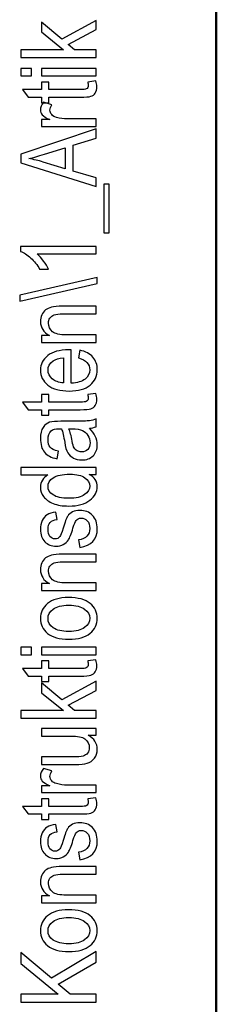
# Model space of a CAD drawing. Header units: centimetres. Extents: x -94 to 21, y -30 to 196.
# Tile 95 of 143: x -19.56 to -19.017, y 14.571 to 17.292. Entities that reach past the tile are written whole.
import ezdxf

# ---------------------------------------------------------------- set-up
doc = ezdxf.new("R2010")
doc.units = ezdxf.units.CM
doc.header["$MEASUREMENT"] = 0
doc.layers.add('Ebene 1', color=7, linetype='Continuous')

msp = doc.modelspace()

# ---------------------------------------------------------------- linework, layer by layer
at = {"layer": 'Ebene 1', "lineweight": 50}
msp.add_open_spline([(-19.01665, 6.89553), (-19.01665, 6.89553), (-19.01665, 35.5954), (-19.01665, 35.5954)], degree=3, dxfattribs=at)
at = {"layer": 'Ebene 1', "color": 136}
for points, knots in [([(-19.34896, 17.1877), (-19.34896, 17.1877), (-19.55641, 17.1877), (-19.55641, 17.1877), (-19.55641, 17.1877), (-19.55641, 17.20856), (-19.55641, 17.20856), (-19.55641, 17.20856), (-19.43858, 17.20856), (-19.43858, 17.20856), (-19.43858, 17.20856), (-19.49933, 17.25796), (-19.49933, 17.25796), (-19.49933, 17.25796), (-19.49933, 17.28515), (-19.49933, 17.28515), (-19.49933, 17.28515), (-19.44351, 17.23801), (-19.44351, 17.23801), (-19.44351, 17.23801), (-19.34896, 17.28983), (-19.34896, 17.28983), (-19.34896, 17.28983), (-19.34896, 17.26424), (-19.34896, 17.26424), (-19.34896, 17.26424), (-19.42584, 17.22309), (-19.42584, 17.22309), (-19.42584, 17.22309), (-19.4086, 17.20856), (-19.4086, 17.20856), (-19.4086, 17.20856), (-19.34896, 17.20856), (-19.34896, 17.20856), (-19.34896, 17.20856), (-19.34896, 17.1877), (-19.34896, 17.1877)], [0, 0, 0, 0, 0.0833333, 0.0833333, 0.0833333, 0.1666667, 0.1666667, 0.1666667, 0.25, 0.25, 0.25, 0.3333333, 0.3333333, 0.3333333, 0.4166667, 0.4166667, 0.4166667, 0.5, 0.5, 0.5, 0.5833333, 0.5833333, 0.5833333, 0.6666667, 0.6666667, 0.6666667, 0.75, 0.75, 0.75, 0.8333333, 0.8333333, 0.8333333, 0.9166667, 0.9166667, 0.9166667, 1, 1, 1, 1]), ([(-19.52714, 17.13634), (-19.52714, 17.13634), (-19.55641, 17.13634), (-19.55641, 17.13634), (-19.55641, 17.13634), (-19.55641, 17.1572), (-19.55641, 17.1572), (-19.55641, 17.1572), (-19.52714, 17.1572), (-19.52714, 17.1572), (-19.52714, 17.1572), (-19.52714, 17.13634), (-19.52714, 17.13634)], [0, 0, 0, 0, 0.25, 0.25, 0.25, 0.5, 0.5, 0.5, 0.75, 0.75, 0.75, 1, 1, 1, 1]), ([(-19.34896, 17.13634), (-19.34896, 17.13634), (-19.49933, 17.13634), (-19.49933, 17.13634), (-19.49933, 17.13634), (-19.49933, 17.1572), (-19.49933, 17.1572), (-19.49933, 17.1572), (-19.34896, 17.1572), (-19.34896, 17.1572), (-19.34896, 17.1572), (-19.34896, 17.13634), (-19.34896, 17.13634)], [0, 0, 0, 0, 0.25, 0.25, 0.25, 0.5, 0.5, 0.5, 0.75, 0.75, 0.75, 1, 1, 1, 1]), ([(-19.37185, 17.11952), (-19.37185, 17.11952), (-19.34925, 17.12242), (-19.34925, 17.12242), (-19.3477, 17.11662), (-19.34693, 17.11141), (-19.34693, 17.10677), (-19.34693, 17.09948), (-19.34838, 17.09364), (-19.35128, 17.08915), (-19.35413, 17.08471), (-19.35809, 17.08166), (-19.36311, 17.08002), (-19.36808, 17.07833), (-19.37808, 17.07751), (-19.393, 17.07751), (-19.393, 17.07751), (-19.47963, 17.07751), (-19.47963, 17.07751), (-19.47963, 17.07751), (-19.47963, 17.06216), (-19.47963, 17.06216), (-19.47963, 17.06216), (-19.49933, 17.06216), (-19.49933, 17.06216), (-19.49933, 17.06216), (-19.49933, 17.07751), (-19.49933, 17.07751), (-19.49933, 17.07751), (-19.53642, 17.07751), (-19.53642, 17.07751), (-19.53642, 17.07751), (-19.55177, 17.09837), (-19.55177, 17.09837), (-19.55177, 17.09837), (-19.49933, 17.09837), (-19.49933, 17.09837), (-19.49933, 17.09837), (-19.49933, 17.11952), (-19.49933, 17.11952), (-19.49933, 17.11952), (-19.47963, 17.11952), (-19.47963, 17.11952), (-19.47963, 17.11952), (-19.47963, 17.09837), (-19.47963, 17.09837), (-19.47963, 17.09837), (-19.39155, 17.09837), (-19.39155, 17.09837), (-19.38339, 17.09837), (-19.37817, 17.099), (-19.37581, 17.10021), (-19.37238, 17.10199), (-19.37069, 17.10537), (-19.37069, 17.1103), (-19.37069, 17.11267), (-19.37108, 17.11576), (-19.37185, 17.11952)], [0, 0, 0, 0, 0.0526316, 0.0526316, 0.0526316, 0.1052632, 0.1052632, 0.1052632, 0.1578947, 0.1578947, 0.1578947, 0.2105263, 0.2105263, 0.2105263, 0.2631579, 0.2631579, 0.2631579, 0.3157895, 0.3157895, 0.3157895, 0.3684211, 0.3684211, 0.3684211, 0.4210526, 0.4210526, 0.4210526, 0.4736842, 0.4736842, 0.4736842, 0.5263158, 0.5263158, 0.5263158, 0.5789474, 0.5789474, 0.5789474, 0.6315789, 0.6315789, 0.6315789, 0.6842105, 0.6842105, 0.6842105, 0.7368421, 0.7368421, 0.7368421, 0.7894737, 0.7894737, 0.7894737, 0.8421053, 0.8421053, 0.8421053, 0.8947368, 0.8947368, 0.8947368, 0.9473684, 0.9473684, 0.9473684, 1, 1, 1, 1]), ([(-19.34896, 16.9967), (-19.34896, 16.9967), (-19.49933, 16.9967), (-19.49933, 16.9967), (-19.49933, 16.9967), (-19.49933, 17.01554), (-19.49933, 17.01554), (-19.49933, 17.01554), (-19.4763, 17.01554), (-19.4763, 17.01554), (-19.48687, 17.02037), (-19.49387, 17.02476), (-19.49735, 17.02877), (-19.50078, 17.03278), (-19.50252, 17.03727), (-19.50252, 17.04229), (-19.50252, 17.04924), (-19.49981, 17.05639), (-19.4944, 17.06363), (-19.4944, 17.06363), (-19.47065, 17.05668), (-19.47065, 17.05668), (-19.47432, 17.05146), (-19.47615, 17.04644), (-19.47615, 17.04152), (-19.47615, 17.03707), (-19.47461, 17.03302), (-19.47147, 17.02935), (-19.46838, 17.02563), (-19.46403, 17.02302), (-19.45848, 17.02153), (-19.44877, 17.01887), (-19.43849, 17.01757), (-19.42753, 17.01757), (-19.42753, 17.01757), (-19.34896, 17.01757), (-19.34896, 17.01757), (-19.34896, 17.01757), (-19.34896, 16.9967), (-19.34896, 16.9967)], [0, 0, 0, 0, 0.0769231, 0.0769231, 0.0769231, 0.1538462, 0.1538462, 0.1538462, 0.2307692, 0.2307692, 0.2307692, 0.3076923, 0.3076923, 0.3076923, 0.3846154, 0.3846154, 0.3846154, 0.4615385, 0.4615385, 0.4615385, 0.5384615, 0.5384615, 0.5384615, 0.6153846, 0.6153846, 0.6153846, 0.6923077, 0.6923077, 0.6923077, 0.7692308, 0.7692308, 0.7692308, 0.8461538, 0.8461538, 0.8461538, 0.9230769, 0.9230769, 0.9230769, 1, 1, 1, 1]), ([(-19.34896, 16.83081), (-19.34896, 16.83081), (-19.55641, 16.89635), (-19.55641, 16.89635), (-19.55641, 16.89635), (-19.55641, 16.92049), (-19.55641, 16.92049), (-19.55641, 16.92049), (-19.34896, 16.98988), (-19.34896, 16.98988), (-19.34896, 16.98988), (-19.34896, 16.96414), (-19.34896, 16.96414), (-19.34896, 16.96414), (-19.41183, 16.94459), (-19.41183, 16.94459), (-19.41183, 16.94459), (-19.41183, 16.87287), (-19.41183, 16.87287), (-19.41183, 16.87287), (-19.34896, 16.85447), (-19.34896, 16.85447), (-19.34896, 16.85447), (-19.34896, 16.83081), (-19.34896, 16.83081)], [0, 0, 0, 0, 0.125, 0.125, 0.125, 0.25, 0.25, 0.25, 0.375, 0.375, 0.375, 0.5, 0.5, 0.5, 0.625, 0.625, 0.625, 0.75, 0.75, 0.75, 0.875, 0.875, 0.875, 1, 1, 1, 1]), ([(-19.43414, 16.87944), (-19.43414, 16.87944), (-19.43414, 16.93768), (-19.43414, 16.93768), (-19.43414, 16.93768), (-19.4916, 16.91986), (-19.4916, 16.91986), (-19.50923, 16.91436), (-19.52357, 16.9103), (-19.53463, 16.90774), (-19.5213, 16.90552), (-19.50812, 16.90243), (-19.49498, 16.89842), (-19.49498, 16.89842), (-19.43414, 16.87944), (-19.43414, 16.87944)], [0, 0, 0, 0, 0.2, 0.2, 0.2, 0.4, 0.4, 0.4, 0.6, 0.6, 0.6, 0.8, 0.8, 0.8, 1, 1, 1, 1]), ([(-19.32723, 16.70233), (-19.32723, 16.70233), (-19.32723, 16.83736), (-19.32723, 16.83736), (-19.32723, 16.83736), (-19.31274, 16.83736), (-19.31274, 16.83736), (-19.31274, 16.83736), (-19.31274, 16.70233), (-19.31274, 16.70233), (-19.31274, 16.70233), (-19.32723, 16.70233), (-19.32723, 16.70233)], [0, 0, 0, 0, 0.25, 0.25, 0.25, 0.5, 0.5, 0.5, 0.75, 0.75, 0.75, 1, 1, 1, 1]), ([(-19.34896, 16.66513), (-19.34896, 16.66513), (-19.34896, 16.64426), (-19.34896, 16.64426), (-19.34896, 16.64426), (-19.51121, 16.64426), (-19.51121, 16.64426), (-19.50556, 16.63943), (-19.49976, 16.63301), (-19.49387, 16.62489), (-19.48798, 16.61678), (-19.48354, 16.60934), (-19.4805, 16.60254), (-19.4805, 16.60254), (-19.50483, 16.60254), (-19.50483, 16.60254), (-19.5115, 16.61403), (-19.51961, 16.62417), (-19.52922, 16.63301), (-19.53878, 16.64179), (-19.54815, 16.64802), (-19.55728, 16.6516), (-19.55728, 16.6516), (-19.55728, 16.66513), (-19.55728, 16.66513), (-19.55728, 16.66513), (-19.34896, 16.66513), (-19.34896, 16.66513)], [0, 0, 0, 0, 0.1111111, 0.1111111, 0.1111111, 0.2222222, 0.2222222, 0.2222222, 0.3333333, 0.3333333, 0.3333333, 0.4444444, 0.4444444, 0.4444444, 0.5555556, 0.5555556, 0.5555556, 0.6666667, 0.6666667, 0.6666667, 0.7777778, 0.7777778, 0.7777778, 0.8888889, 0.8888889, 0.8888889, 1, 1, 1, 1]), ([(-19.34548, 16.5627), (-19.34548, 16.5627), (-19.55988, 16.51358), (-19.55988, 16.51358), (-19.55988, 16.51358), (-19.55988, 16.53053), (-19.55988, 16.53053), (-19.55988, 16.53053), (-19.34548, 16.57965), (-19.34548, 16.57965), (-19.34548, 16.57965), (-19.34548, 16.5627), (-19.34548, 16.5627)], [0, 0, 0, 0, 0.25, 0.25, 0.25, 0.5, 0.5, 0.5, 0.75, 0.75, 0.75, 1, 1, 1, 1]), ([(-19.34896, 16.39988), (-19.34896, 16.39988), (-19.49933, 16.39988), (-19.49933, 16.39988), (-19.49933, 16.39988), (-19.49933, 16.41871), (-19.49933, 16.41871), (-19.49933, 16.41871), (-19.47779, 16.41871), (-19.47779, 16.41871), (-19.4861, 16.42326), (-19.49228, 16.42876), (-19.49638, 16.43528), (-19.50049, 16.44185), (-19.50252, 16.44933), (-19.50252, 16.45778), (-19.50252, 16.4644), (-19.50121, 16.47048), (-19.49861, 16.47608), (-19.49605, 16.48169), (-19.49267, 16.48618), (-19.48846, 16.48961), (-19.48426, 16.49303), (-19.47881, 16.49559), (-19.4721, 16.49728), (-19.46543, 16.49897), (-19.45515, 16.49984), (-19.44129, 16.49984), (-19.44129, 16.49984), (-19.34896, 16.49984), (-19.34896, 16.49984), (-19.34896, 16.49984), (-19.34896, 16.47898), (-19.34896, 16.47898), (-19.34896, 16.47898), (-19.44032, 16.47898), (-19.44032, 16.47898), (-19.45138, 16.47898), (-19.45944, 16.47806), (-19.46451, 16.47618), (-19.46958, 16.4743), (-19.47354, 16.47135), (-19.47634, 16.46734), (-19.4791, 16.46334), (-19.4805, 16.45875), (-19.4805, 16.45344), (-19.4805, 16.44349), (-19.47678, 16.43557), (-19.46934, 16.42963), (-19.46186, 16.42369), (-19.44911, 16.42074), (-19.431, 16.42074), (-19.431, 16.42074), (-19.34896, 16.42074), (-19.34896, 16.42074), (-19.34896, 16.42074), (-19.34896, 16.39988), (-19.34896, 16.39988)], [0, 0, 0, 0, 0.0526316, 0.0526316, 0.0526316, 0.1052632, 0.1052632, 0.1052632, 0.1578947, 0.1578947, 0.1578947, 0.2105263, 0.2105263, 0.2105263, 0.2631579, 0.2631579, 0.2631579, 0.3157895, 0.3157895, 0.3157895, 0.3684211, 0.3684211, 0.3684211, 0.4210526, 0.4210526, 0.4210526, 0.4736842, 0.4736842, 0.4736842, 0.5263158, 0.5263158, 0.5263158, 0.5789474, 0.5789474, 0.5789474, 0.6315789, 0.6315789, 0.6315789, 0.6842105, 0.6842105, 0.6842105, 0.7368421, 0.7368421, 0.7368421, 0.7894737, 0.7894737, 0.7894737, 0.8421053, 0.8421053, 0.8421053, 0.8947368, 0.8947368, 0.8947368, 0.9473684, 0.9473684, 0.9473684, 1, 1, 1, 1]), ([(-19.39706, 16.35717), (-19.39706, 16.35717), (-19.39387, 16.37861), (-19.39387, 16.37861), (-19.37788, 16.37503), (-19.36581, 16.36851), (-19.3577, 16.35915), (-19.34954, 16.34973), (-19.34548, 16.33809), (-19.34548, 16.32423), (-19.34548, 16.30675), (-19.3521, 16.29264), (-19.36538, 16.28183), (-19.37861, 16.27101), (-19.39773, 16.2656), (-19.42274, 16.2656), (-19.44868, 16.2656), (-19.46843, 16.27106), (-19.48209, 16.28197), (-19.49571, 16.29289), (-19.50252, 16.30666), (-19.50252, 16.32341), (-19.50252, 16.33935), (-19.49585, 16.35268), (-19.48248, 16.36335), (-19.4691, 16.37397), (-19.44974, 16.37933), (-19.42439, 16.37933), (-19.42439, 16.37933), (-19.41763, 16.37919), (-19.41763, 16.37919), (-19.41763, 16.37919), (-19.41763, 16.28704), (-19.41763, 16.28704), (-19.40068, 16.28791), (-19.38788, 16.29182), (-19.37929, 16.29882), (-19.37064, 16.30584), (-19.36634, 16.31434), (-19.36634, 16.32438), (-19.36634, 16.34007), (-19.37658, 16.35103), (-19.39706, 16.35717)], [0, 0, 0, 0, 0.0714286, 0.0714286, 0.0714286, 0.1428571, 0.1428571, 0.1428571, 0.2142857, 0.2142857, 0.2142857, 0.2857143, 0.2857143, 0.2857143, 0.3571429, 0.3571429, 0.3571429, 0.4285714, 0.4285714, 0.4285714, 0.5, 0.5, 0.5, 0.5714286, 0.5714286, 0.5714286, 0.6428571, 0.6428571, 0.6428571, 0.7142857, 0.7142857, 0.7142857, 0.7857143, 0.7857143, 0.7857143, 0.8571429, 0.8571429, 0.8571429, 0.9285714, 0.9285714, 0.9285714, 1, 1, 1, 1]), ([(-19.43849, 16.2883), (-19.43849, 16.2883), (-19.43849, 16.35717), (-19.43849, 16.35717), (-19.45152, 16.3562), (-19.46123, 16.35345), (-19.46765, 16.34881), (-19.47697, 16.3421), (-19.48166, 16.33355), (-19.48166, 16.32317), (-19.48166, 16.3138), (-19.47774, 16.30584), (-19.46997, 16.29921), (-19.4622, 16.2926), (-19.45172, 16.28897), (-19.43849, 16.2883)], [0, 0, 0, 0, 0.2, 0.2, 0.2, 0.4, 0.4, 0.4, 0.6, 0.6, 0.6, 0.8, 0.8, 0.8, 1, 1, 1, 1]), ([(-19.37185, 16.25604), (-19.37185, 16.25604), (-19.34925, 16.25894), (-19.34925, 16.25894), (-19.3477, 16.25314), (-19.34693, 16.24793), (-19.34693, 16.24329), (-19.34693, 16.236), (-19.34838, 16.23016), (-19.35128, 16.22567), (-19.35413, 16.22123), (-19.35809, 16.21818), (-19.36311, 16.21654), (-19.36808, 16.21485), (-19.37808, 16.21403), (-19.393, 16.21403), (-19.393, 16.21403), (-19.47963, 16.21403), (-19.47963, 16.21403), (-19.47963, 16.21403), (-19.47963, 16.19868), (-19.47963, 16.19868), (-19.47963, 16.19868), (-19.49933, 16.19868), (-19.49933, 16.19868), (-19.49933, 16.19868), (-19.49933, 16.21403), (-19.49933, 16.21403), (-19.49933, 16.21403), (-19.53642, 16.21403), (-19.53642, 16.21403), (-19.53642, 16.21403), (-19.55177, 16.23489), (-19.55177, 16.23489), (-19.55177, 16.23489), (-19.49933, 16.23489), (-19.49933, 16.23489), (-19.49933, 16.23489), (-19.49933, 16.25604), (-19.49933, 16.25604), (-19.49933, 16.25604), (-19.47963, 16.25604), (-19.47963, 16.25604), (-19.47963, 16.25604), (-19.47963, 16.23489), (-19.47963, 16.23489), (-19.47963, 16.23489), (-19.39155, 16.23489), (-19.39155, 16.23489), (-19.38339, 16.23489), (-19.37817, 16.23552), (-19.37581, 16.23673), (-19.37238, 16.23851), (-19.37069, 16.24189), (-19.37069, 16.24682), (-19.37069, 16.24919), (-19.37108, 16.25228), (-19.37185, 16.25604)], [0, 0, 0, 0, 0.0526316, 0.0526316, 0.0526316, 0.1052632, 0.1052632, 0.1052632, 0.1578947, 0.1578947, 0.1578947, 0.2105263, 0.2105263, 0.2105263, 0.2631579, 0.2631579, 0.2631579, 0.3157895, 0.3157895, 0.3157895, 0.3684211, 0.3684211, 0.3684211, 0.4210526, 0.4210526, 0.4210526, 0.4736842, 0.4736842, 0.4736842, 0.5263158, 0.5263158, 0.5263158, 0.5789474, 0.5789474, 0.5789474, 0.6315789, 0.6315789, 0.6315789, 0.6842105, 0.6842105, 0.6842105, 0.7368421, 0.7368421, 0.7368421, 0.7894737, 0.7894737, 0.7894737, 0.8421053, 0.8421053, 0.8421053, 0.8947368, 0.8947368, 0.8947368, 0.9473684, 0.9473684, 0.9473684, 1, 1, 1, 1]), ([(-19.36745, 16.16262), (-19.36016, 16.15562), (-19.35471, 16.14838), (-19.35104, 16.14084), (-19.34732, 16.13326), (-19.34548, 16.12544), (-19.34548, 16.11733), (-19.34548, 16.10448), (-19.34935, 16.09424), (-19.35712, 16.08662), (-19.36485, 16.07894), (-19.37528, 16.07512), (-19.38841, 16.07512), (-19.3971, 16.07512), (-19.40478, 16.07691), (-19.41149, 16.08053), (-19.41821, 16.0841), (-19.42347, 16.08903), (-19.42724, 16.09526), (-19.431, 16.10149), (-19.4338, 16.11095), (-19.43559, 16.1236), (-19.438, 16.1406), (-19.4409, 16.15311), (-19.44428, 16.16103), (-19.44428, 16.16103), (-19.4508, 16.16117), (-19.4508, 16.16117), (-19.46113, 16.16117), (-19.46838, 16.15934), (-19.47258, 16.15567), (-19.47861, 16.1505), (-19.48166, 16.14253), (-19.48166, 16.13181), (-19.48166, 16.12211), (-19.47963, 16.11486), (-19.47562, 16.11003), (-19.47161, 16.10525), (-19.46403, 16.10173), (-19.45297, 16.09946), (-19.45297, 16.09946), (-19.45674, 16.0786), (-19.45674, 16.0786), (-19.47272, 16.08154), (-19.48431, 16.08744), (-19.4916, 16.09637), (-19.4989, 16.1053), (-19.50252, 16.1181), (-19.50252, 16.13471), (-19.50252, 16.14765), (-19.5001, 16.15779), (-19.49523, 16.16518), (-19.4904, 16.17252), (-19.48436, 16.1772), (-19.47721, 16.17914), (-19.47002, 16.18107), (-19.45959, 16.18203), (-19.44583, 16.18203), (-19.44583, 16.18203), (-19.41188, 16.18203), (-19.41188, 16.18203), (-19.38812, 16.18203), (-19.37315, 16.18247), (-19.36697, 16.18338), (-19.36084, 16.18425), (-19.3548, 16.18604), (-19.34896, 16.18871), (-19.34896, 16.18871), (-19.34896, 16.16697), (-19.34896, 16.16697), (-19.35413, 16.16475), (-19.36031, 16.1633), (-19.36745, 16.16262)], [0, 0, 0, 0, 0.0416667, 0.0416667, 0.0416667, 0.0833333, 0.0833333, 0.0833333, 0.125, 0.125, 0.125, 0.1666667, 0.1666667, 0.1666667, 0.2083333, 0.2083333, 0.2083333, 0.25, 0.25, 0.25, 0.2916667, 0.2916667, 0.2916667, 0.3333333, 0.3333333, 0.3333333, 0.375, 0.375, 0.375, 0.4166667, 0.4166667, 0.4166667, 0.4583333, 0.4583333, 0.4583333, 0.5, 0.5, 0.5, 0.5416667, 0.5416667, 0.5416667, 0.5833333, 0.5833333, 0.5833333, 0.625, 0.625, 0.625, 0.6666667, 0.6666667, 0.6666667, 0.7083333, 0.7083333, 0.7083333, 0.75, 0.75, 0.75, 0.7916667, 0.7916667, 0.7916667, 0.8333333, 0.8333333, 0.8333333, 0.875, 0.875, 0.875, 0.9166667, 0.9166667, 0.9166667, 0.9583333, 0.9583333, 0.9583333, 1, 1, 1, 1]), ([(-19.42429, 16.16103), (-19.42052, 16.1534), (-19.41734, 16.142), (-19.41473, 16.12689), (-19.41323, 16.1181), (-19.41149, 16.11197), (-19.40956, 16.10849), (-19.40763, 16.10496), (-19.40488, 16.10226), (-19.40135, 16.10033), (-19.39783, 16.0984), (-19.39372, 16.09743), (-19.38909, 16.09743), (-19.38194, 16.09743), (-19.37619, 16.09965), (-19.3719, 16.1041), (-19.3676, 16.10854), (-19.36547, 16.11467), (-19.36547, 16.12249), (-19.36547, 16.12998), (-19.36741, 16.13674), (-19.37127, 16.14282), (-19.37513, 16.14891), (-19.3803, 16.15349), (-19.38677, 16.15649), (-19.39319, 16.15953), (-19.40261, 16.16103), (-19.41497, 16.16103), (-19.41497, 16.16103), (-19.42429, 16.16103), (-19.42429, 16.16103)], [0, 0, 0, 0, 0.1, 0.1, 0.1, 0.2, 0.2, 0.2, 0.3, 0.3, 0.3, 0.4, 0.4, 0.4, 0.5, 0.5, 0.5, 0.6, 0.6, 0.6, 0.7, 0.7, 0.7, 0.8, 0.8, 0.8, 0.9, 0.9, 0.9, 1, 1, 1, 1]), ([(-19.34896, 16.0353), (-19.34896, 16.0353), (-19.36774, 16.0353), (-19.36774, 16.0353), (-19.3605, 16.03153), (-19.355, 16.02666), (-19.35118, 16.02072), (-19.34737, 16.01478), (-19.34548, 16.00836), (-19.34548, 16.00145), (-19.34548, 15.98692), (-19.35234, 15.97436), (-19.36605, 15.96374), (-19.37977, 15.95311), (-19.39908, 15.94779), (-19.424, 15.94779), (-19.44109, 15.94779), (-19.45553, 15.95016), (-19.46741, 15.9549), (-19.47929, 15.95959), (-19.48813, 15.96591), (-19.49387, 15.97378), (-19.49962, 15.98165), (-19.50252, 15.99039), (-19.50252, 16.00005), (-19.50252, 16.00691), (-19.50073, 16.01333), (-19.49711, 16.01922), (-19.49349, 16.02511), (-19.48842, 16.02999), (-19.48195, 16.03385), (-19.48195, 16.03385), (-19.55641, 16.03385), (-19.55641, 16.03385), (-19.55641, 16.03385), (-19.55641, 16.05471), (-19.55641, 16.05471), (-19.55641, 16.05471), (-19.34896, 16.05471), (-19.34896, 16.05471), (-19.34896, 16.05471), (-19.34896, 16.0353), (-19.34896, 16.0353)], [0, 0, 0, 0, 0.0714286, 0.0714286, 0.0714286, 0.1428571, 0.1428571, 0.1428571, 0.2142857, 0.2142857, 0.2142857, 0.2857143, 0.2857143, 0.2857143, 0.3571429, 0.3571429, 0.3571429, 0.4285714, 0.4285714, 0.4285714, 0.5, 0.5, 0.5, 0.5714286, 0.5714286, 0.5714286, 0.6428571, 0.6428571, 0.6428571, 0.7142857, 0.7142857, 0.7142857, 0.7857143, 0.7857143, 0.7857143, 0.8571429, 0.8571429, 0.8571429, 0.9285714, 0.9285714, 0.9285714, 1, 1, 1, 1]), ([(-19.42386, 15.96924), (-19.4044, 15.96924), (-19.38996, 15.97262), (-19.38049, 15.97933), (-19.37108, 15.9861), (-19.36634, 15.99397), (-19.36634, 16.0029), (-19.36634, 16.01178), (-19.37088, 16.01946), (-19.37996, 16.02598), (-19.38899, 16.0325), (-19.4027, 16.03574), (-19.42101, 16.03574), (-19.44211, 16.03574), (-19.45746, 16.0325), (-19.46712, 16.02598), (-19.47683, 16.01946), (-19.48166, 16.01125), (-19.48166, 16.00135), (-19.48166, 15.99257), (-19.47702, 15.98503), (-19.4677, 15.97871), (-19.45838, 15.97238), (-19.4438, 15.96924), (-19.42386, 15.96924)], [0, 0, 0, 0, 0.125, 0.125, 0.125, 0.25, 0.25, 0.25, 0.375, 0.375, 0.375, 0.5, 0.5, 0.5, 0.625, 0.625, 0.625, 0.75, 0.75, 0.75, 0.875, 0.875, 0.875, 1, 1, 1, 1]), ([(-19.39387, 15.83346), (-19.39387, 15.83346), (-19.39763, 15.85433), (-19.39763, 15.85433), (-19.38706, 15.85554), (-19.37919, 15.85887), (-19.37407, 15.86433), (-19.3689, 15.86979), (-19.36634, 15.87698), (-19.36634, 15.88601), (-19.36634, 15.89504), (-19.36861, 15.90199), (-19.3731, 15.90692), (-19.37759, 15.91185), (-19.38329, 15.91431), (-19.3902, 15.91431), (-19.39614, 15.91431), (-19.40077, 15.91223), (-19.40411, 15.90808), (-19.40637, 15.90518), (-19.40918, 15.89813), (-19.4126, 15.88693), (-19.41758, 15.8707), (-19.42183, 15.85984), (-19.4253, 15.85433), (-19.42878, 15.84883), (-19.43346, 15.84453), (-19.43931, 15.84149), (-19.44515, 15.83845), (-19.45181, 15.83695), (-19.45925, 15.83695), (-19.47205, 15.83695), (-19.48248, 15.84105), (-19.49049, 15.84926), (-19.49851, 15.85747), (-19.50252, 15.86887), (-19.50252, 15.8834), (-19.50252, 15.89253), (-19.50088, 15.90059), (-19.49754, 15.90755), (-19.49426, 15.91445), (-19.48977, 15.91976), (-19.48422, 15.92348), (-19.47861, 15.92715), (-19.47065, 15.92971), (-19.46022, 15.93111), (-19.46022, 15.93111), (-19.45645, 15.91083), (-19.45645, 15.91083), (-19.47325, 15.90895), (-19.48166, 15.89997), (-19.48166, 15.88398), (-19.48166, 15.87486), (-19.47982, 15.8681), (-19.4762, 15.86361), (-19.47258, 15.85916), (-19.46794, 15.85694), (-19.46229, 15.85694), (-19.45674, 15.85694), (-19.45235, 15.85907), (-19.44916, 15.86336), (-19.44728, 15.86592), (-19.44423, 15.87355), (-19.44008, 15.88625), (-19.43482, 15.90359), (-19.43052, 15.91474), (-19.42724, 15.91981), (-19.424, 15.92483), (-19.41951, 15.92875), (-19.41391, 15.93155), (-19.40826, 15.93435), (-19.40155, 15.93575), (-19.39377, 15.93575), (-19.37938, 15.93575), (-19.36774, 15.93121), (-19.35886, 15.92208), (-19.34993, 15.913), (-19.34548, 15.90059), (-19.34548, 15.8848), (-19.34548, 15.8553), (-19.36161, 15.83821), (-19.39387, 15.83346)], [0, 0, 0, 0, 0.037037, 0.037037, 0.037037, 0.0740741, 0.0740741, 0.0740741, 0.1111111, 0.1111111, 0.1111111, 0.1481481, 0.1481481, 0.1481481, 0.1851852, 0.1851852, 0.1851852, 0.2222222, 0.2222222, 0.2222222, 0.2592593, 0.2592593, 0.2592593, 0.2962963, 0.2962963, 0.2962963, 0.3333333, 0.3333333, 0.3333333, 0.3703704, 0.3703704, 0.3703704, 0.4074074, 0.4074074, 0.4074074, 0.4444444, 0.4444444, 0.4444444, 0.4814815, 0.4814815, 0.4814815, 0.5185185, 0.5185185, 0.5185185, 0.5555556, 0.5555556, 0.5555556, 0.5925926, 0.5925926, 0.5925926, 0.6296296, 0.6296296, 0.6296296, 0.6666667, 0.6666667, 0.6666667, 0.7037037, 0.7037037, 0.7037037, 0.7407407, 0.7407407, 0.7407407, 0.7777778, 0.7777778, 0.7777778, 0.8148148, 0.8148148, 0.8148148, 0.8518519, 0.8518519, 0.8518519, 0.8888889, 0.8888889, 0.8888889, 0.9259259, 0.9259259, 0.9259259, 0.962963, 0.962963, 0.962963, 1, 1, 1, 1]), ([(-19.34896, 15.71455), (-19.34896, 15.71455), (-19.49933, 15.71455), (-19.49933, 15.71455), (-19.49933, 15.71455), (-19.49933, 15.73339), (-19.49933, 15.73339), (-19.49933, 15.73339), (-19.47779, 15.73339), (-19.47779, 15.73339), (-19.4861, 15.73793), (-19.49228, 15.74343), (-19.49638, 15.74995), (-19.50049, 15.75652), (-19.50252, 15.764), (-19.50252, 15.77245), (-19.50252, 15.77907), (-19.50121, 15.78515), (-19.49861, 15.79075), (-19.49605, 15.79636), (-19.49267, 15.80085), (-19.48846, 15.80428), (-19.48426, 15.8077), (-19.47881, 15.81026), (-19.4721, 15.81195), (-19.46543, 15.81364), (-19.45515, 15.81451), (-19.44129, 15.81451), (-19.44129, 15.81451), (-19.34896, 15.81451), (-19.34896, 15.81451), (-19.34896, 15.81451), (-19.34896, 15.79365), (-19.34896, 15.79365), (-19.34896, 15.79365), (-19.44032, 15.79365), (-19.44032, 15.79365), (-19.45138, 15.79365), (-19.45944, 15.79273), (-19.46451, 15.79085), (-19.46958, 15.78897), (-19.47354, 15.78602), (-19.47634, 15.78201), (-19.4791, 15.77801), (-19.4805, 15.77342), (-19.4805, 15.76811), (-19.4805, 15.75816), (-19.47678, 15.75024), (-19.46934, 15.7443), (-19.46186, 15.73836), (-19.44911, 15.73542), (-19.431, 15.73542), (-19.431, 15.73542), (-19.34896, 15.73542), (-19.34896, 15.73542), (-19.34896, 15.73542), (-19.34896, 15.71455), (-19.34896, 15.71455)], [0, 0, 0, 0, 0.0526316, 0.0526316, 0.0526316, 0.1052632, 0.1052632, 0.1052632, 0.1578947, 0.1578947, 0.1578947, 0.2105263, 0.2105263, 0.2105263, 0.2631579, 0.2631579, 0.2631579, 0.3157895, 0.3157895, 0.3157895, 0.3684211, 0.3684211, 0.3684211, 0.4210526, 0.4210526, 0.4210526, 0.4736842, 0.4736842, 0.4736842, 0.5263158, 0.5263158, 0.5263158, 0.5789474, 0.5789474, 0.5789474, 0.6315789, 0.6315789, 0.6315789, 0.6842105, 0.6842105, 0.6842105, 0.7368421, 0.7368421, 0.7368421, 0.7894737, 0.7894737, 0.7894737, 0.8421053, 0.8421053, 0.8421053, 0.8947368, 0.8947368, 0.8947368, 0.9473684, 0.9473684, 0.9473684, 1, 1, 1, 1]), ([(-19.424, 15.57969), (-19.44993, 15.57969), (-19.46949, 15.58515), (-19.48272, 15.59601), (-19.4959, 15.60689), (-19.50252, 15.6207), (-19.50252, 15.63736), (-19.50252, 15.65378), (-19.4959, 15.66744), (-19.48272, 15.6785), (-19.46949, 15.68951), (-19.45046, 15.69502), (-19.42555, 15.69502), (-19.3986, 15.69502), (-19.37851, 15.68961), (-19.36528, 15.67874), (-19.3521, 15.66793), (-19.34548, 15.65412), (-19.34548, 15.63736), (-19.34548, 15.62089), (-19.3521, 15.60713), (-19.36538, 15.59616), (-19.37861, 15.5852), (-19.39817, 15.57969), (-19.424, 15.57969)], [0, 0, 0, 0, 0.125, 0.125, 0.125, 0.25, 0.25, 0.25, 0.375, 0.375, 0.375, 0.5, 0.5, 0.5, 0.625, 0.625, 0.625, 0.75, 0.75, 0.75, 0.875, 0.875, 0.875, 1, 1, 1, 1]), ([(-19.4241, 15.60114), (-19.40459, 15.60114), (-19.3901, 15.60467), (-19.38059, 15.61172), (-19.37108, 15.61877), (-19.36634, 15.62751), (-19.36634, 15.63794), (-19.36634, 15.64769), (-19.37112, 15.6561), (-19.38073, 15.6631), (-19.39034, 15.6701), (-19.40478, 15.67358), (-19.4241, 15.67358), (-19.44346, 15.67358), (-19.4579, 15.67005), (-19.46741, 15.663), (-19.47692, 15.65595), (-19.48166, 15.64721), (-19.48166, 15.63678), (-19.48166, 15.62693), (-19.47688, 15.61853), (-19.46731, 15.61157), (-19.4578, 15.60462), (-19.44336, 15.60114), (-19.4241, 15.60114)], [0, 0, 0, 0, 0.125, 0.125, 0.125, 0.25, 0.25, 0.25, 0.375, 0.375, 0.375, 0.5, 0.5, 0.5, 0.625, 0.625, 0.625, 0.75, 0.75, 0.75, 0.875, 0.875, 0.875, 1, 1, 1, 1]), ([(-19.52714, 15.53674), (-19.52714, 15.53674), (-19.55641, 15.53674), (-19.55641, 15.53674), (-19.55641, 15.53674), (-19.55641, 15.5576), (-19.55641, 15.5576), (-19.55641, 15.5576), (-19.52714, 15.5576), (-19.52714, 15.5576), (-19.52714, 15.5576), (-19.52714, 15.53674), (-19.52714, 15.53674)], [0, 0, 0, 0, 0.25, 0.25, 0.25, 0.5, 0.5, 0.5, 0.75, 0.75, 0.75, 1, 1, 1, 1]), ([(-19.34896, 15.53674), (-19.34896, 15.53674), (-19.49933, 15.53674), (-19.49933, 15.53674), (-19.49933, 15.53674), (-19.49933, 15.5576), (-19.49933, 15.5576), (-19.49933, 15.5576), (-19.34896, 15.5576), (-19.34896, 15.5576), (-19.34896, 15.5576), (-19.34896, 15.53674), (-19.34896, 15.53674)], [0, 0, 0, 0, 0.25, 0.25, 0.25, 0.5, 0.5, 0.5, 0.75, 0.75, 0.75, 1, 1, 1, 1]), ([(-19.37185, 15.51993), (-19.37185, 15.51993), (-19.34925, 15.52283), (-19.34925, 15.52283), (-19.3477, 15.51703), (-19.34693, 15.51182), (-19.34693, 15.50718), (-19.34693, 15.49989), (-19.34838, 15.49405), (-19.35128, 15.48956), (-19.35413, 15.48512), (-19.35809, 15.48206), (-19.36311, 15.48042), (-19.36808, 15.47873), (-19.37808, 15.47791), (-19.393, 15.47791), (-19.393, 15.47791), (-19.47963, 15.47791), (-19.47963, 15.47791), (-19.47963, 15.47791), (-19.47963, 15.46256), (-19.47963, 15.46256), (-19.47963, 15.46256), (-19.49933, 15.46256), (-19.49933, 15.46256), (-19.49933, 15.46256), (-19.49933, 15.47791), (-19.49933, 15.47791), (-19.49933, 15.47791), (-19.53642, 15.47791), (-19.53642, 15.47791), (-19.53642, 15.47791), (-19.55177, 15.49878), (-19.55177, 15.49878), (-19.55177, 15.49878), (-19.49933, 15.49878), (-19.49933, 15.49878), (-19.49933, 15.49878), (-19.49933, 15.51993), (-19.49933, 15.51993), (-19.49933, 15.51993), (-19.47963, 15.51993), (-19.47963, 15.51993), (-19.47963, 15.51993), (-19.47963, 15.49878), (-19.47963, 15.49878), (-19.47963, 15.49878), (-19.39155, 15.49878), (-19.39155, 15.49878), (-19.38339, 15.49878), (-19.37817, 15.49941), (-19.37581, 15.50062), (-19.37238, 15.5024), (-19.37069, 15.50578), (-19.37069, 15.51071), (-19.37069, 15.51308), (-19.37108, 15.51617), (-19.37185, 15.51993)], [0, 0, 0, 0, 0.0526316, 0.0526316, 0.0526316, 0.1052632, 0.1052632, 0.1052632, 0.1578947, 0.1578947, 0.1578947, 0.2105263, 0.2105263, 0.2105263, 0.2631579, 0.2631579, 0.2631579, 0.3157895, 0.3157895, 0.3157895, 0.3684211, 0.3684211, 0.3684211, 0.4210526, 0.4210526, 0.4210526, 0.4736842, 0.4736842, 0.4736842, 0.5263158, 0.5263158, 0.5263158, 0.5789474, 0.5789474, 0.5789474, 0.6315789, 0.6315789, 0.6315789, 0.6842105, 0.6842105, 0.6842105, 0.7368421, 0.7368421, 0.7368421, 0.7894737, 0.7894737, 0.7894737, 0.8421053, 0.8421053, 0.8421053, 0.8947368, 0.8947368, 0.8947368, 0.9473684, 0.9473684, 0.9473684, 1, 1, 1, 1]), ([(-19.34896, 15.3617), (-19.34896, 15.3617), (-19.55641, 15.3617), (-19.55641, 15.3617), (-19.55641, 15.3617), (-19.55641, 15.38257), (-19.55641, 15.38257), (-19.55641, 15.38257), (-19.43858, 15.38257), (-19.43858, 15.38257), (-19.43858, 15.38257), (-19.49933, 15.43196), (-19.49933, 15.43196), (-19.49933, 15.43196), (-19.49933, 15.45915), (-19.49933, 15.45915), (-19.49933, 15.45915), (-19.44351, 15.41202), (-19.44351, 15.41202), (-19.44351, 15.41202), (-19.34896, 15.46383), (-19.34896, 15.46383), (-19.34896, 15.46383), (-19.34896, 15.43824), (-19.34896, 15.43824), (-19.34896, 15.43824), (-19.42584, 15.3971), (-19.42584, 15.3971), (-19.42584, 15.3971), (-19.4086, 15.38257), (-19.4086, 15.38257), (-19.4086, 15.38257), (-19.34896, 15.38257), (-19.34896, 15.38257), (-19.34896, 15.38257), (-19.34896, 15.3617), (-19.34896, 15.3617)], [0, 0, 0, 0, 0.0833333, 0.0833333, 0.0833333, 0.1666667, 0.1666667, 0.1666667, 0.25, 0.25, 0.25, 0.3333333, 0.3333333, 0.3333333, 0.4166667, 0.4166667, 0.4166667, 0.5, 0.5, 0.5, 0.5833333, 0.5833333, 0.5833333, 0.6666667, 0.6666667, 0.6666667, 0.75, 0.75, 0.75, 0.8333333, 0.8333333, 0.8333333, 0.9166667, 0.9166667, 0.9166667, 1, 1, 1, 1]), ([(-19.34896, 15.31464), (-19.34896, 15.31464), (-19.37103, 15.31464), (-19.37103, 15.31464), (-19.36253, 15.30986), (-19.35615, 15.30416), (-19.35186, 15.29769), (-19.34761, 15.29117), (-19.34548, 15.28383), (-19.34548, 15.27562), (-19.34548, 15.26592), (-19.34809, 15.25766), (-19.35335, 15.25076), (-19.35857, 15.24389), (-19.36523, 15.2393), (-19.37325, 15.23698), (-19.38126, 15.23467), (-19.39223, 15.23351), (-19.40613, 15.23351), (-19.40613, 15.23351), (-19.49933, 15.23351), (-19.49933, 15.23351), (-19.49933, 15.23351), (-19.49933, 15.25438), (-19.49933, 15.25438), (-19.49933, 15.25438), (-19.41594, 15.25438), (-19.41594, 15.25438), (-19.40044, 15.25438), (-19.3901, 15.25515), (-19.38484, 15.25669), (-19.37962, 15.25824), (-19.37542, 15.26114), (-19.37223, 15.26529), (-19.3691, 15.26949), (-19.3675, 15.27427), (-19.3675, 15.27963), (-19.3675, 15.28958), (-19.37161, 15.29774), (-19.37982, 15.30416), (-19.38691, 15.30962), (-19.3999, 15.31232), (-19.41878, 15.31232), (-19.41878, 15.31232), (-19.49933, 15.31232), (-19.49933, 15.31232), (-19.49933, 15.31232), (-19.49933, 15.33318), (-19.49933, 15.33318), (-19.49933, 15.33318), (-19.34896, 15.33318), (-19.34896, 15.33318), (-19.34896, 15.33318), (-19.34896, 15.31464), (-19.34896, 15.31464)], [0, 0, 0, 0, 0.0555556, 0.0555556, 0.0555556, 0.1111111, 0.1111111, 0.1111111, 0.1666667, 0.1666667, 0.1666667, 0.2222222, 0.2222222, 0.2222222, 0.2777778, 0.2777778, 0.2777778, 0.3333333, 0.3333333, 0.3333333, 0.3888889, 0.3888889, 0.3888889, 0.4444444, 0.4444444, 0.4444444, 0.5, 0.5, 0.5, 0.5555556, 0.5555556, 0.5555556, 0.6111111, 0.6111111, 0.6111111, 0.6666667, 0.6666667, 0.6666667, 0.7222222, 0.7222222, 0.7222222, 0.7777778, 0.7777778, 0.7777778, 0.8333333, 0.8333333, 0.8333333, 0.8888889, 0.8888889, 0.8888889, 0.9444444, 0.9444444, 0.9444444, 1, 1, 1, 1]), ([(-19.34896, 15.1558), (-19.34896, 15.1558), (-19.49933, 15.1558), (-19.49933, 15.1558), (-19.49933, 15.1558), (-19.49933, 15.17463), (-19.49933, 15.17463), (-19.49933, 15.17463), (-19.4763, 15.17463), (-19.4763, 15.17463), (-19.48687, 15.17946), (-19.49387, 15.18385), (-19.49735, 15.18786), (-19.50078, 15.19187), (-19.50252, 15.19636), (-19.50252, 15.20138), (-19.50252, 15.20833), (-19.49981, 15.21548), (-19.4944, 15.22272), (-19.4944, 15.22272), (-19.47065, 15.21577), (-19.47065, 15.21577), (-19.47432, 15.21055), (-19.47615, 15.20553), (-19.47615, 15.20061), (-19.47615, 15.19616), (-19.47461, 15.19211), (-19.47147, 15.18844), (-19.46838, 15.18472), (-19.46403, 15.18211), (-19.45848, 15.18062), (-19.44877, 15.17796), (-19.43849, 15.17666), (-19.42753, 15.17666), (-19.42753, 15.17666), (-19.34896, 15.17666), (-19.34896, 15.17666), (-19.34896, 15.17666), (-19.34896, 15.1558), (-19.34896, 15.1558)], [0, 0, 0, 0, 0.0769231, 0.0769231, 0.0769231, 0.1538462, 0.1538462, 0.1538462, 0.2307692, 0.2307692, 0.2307692, 0.3076923, 0.3076923, 0.3076923, 0.3846154, 0.3846154, 0.3846154, 0.4615385, 0.4615385, 0.4615385, 0.5384615, 0.5384615, 0.5384615, 0.6153846, 0.6153846, 0.6153846, 0.6923077, 0.6923077, 0.6923077, 0.7692308, 0.7692308, 0.7692308, 0.8461538, 0.8461538, 0.8461538, 0.9230769, 0.9230769, 0.9230769, 1, 1, 1, 1]), ([(-19.37185, 15.13899), (-19.37185, 15.13899), (-19.34925, 15.14189), (-19.34925, 15.14189), (-19.3477, 15.13609), (-19.34693, 15.13088), (-19.34693, 15.12623), (-19.34693, 15.11895), (-19.34838, 15.11311), (-19.35128, 15.10862), (-19.35413, 15.10418), (-19.35809, 15.10113), (-19.36311, 15.09949), (-19.36808, 15.0978), (-19.37808, 15.09698), (-19.393, 15.09698), (-19.393, 15.09698), (-19.47963, 15.09698), (-19.47963, 15.09698), (-19.47963, 15.09698), (-19.47963, 15.08163), (-19.47963, 15.08163), (-19.47963, 15.08163), (-19.49933, 15.08163), (-19.49933, 15.08163), (-19.49933, 15.08163), (-19.49933, 15.09698), (-19.49933, 15.09698), (-19.49933, 15.09698), (-19.53642, 15.09698), (-19.53642, 15.09698), (-19.53642, 15.09698), (-19.55177, 15.11784), (-19.55177, 15.11784), (-19.55177, 15.11784), (-19.49933, 15.11784), (-19.49933, 15.11784), (-19.49933, 15.11784), (-19.49933, 15.13899), (-19.49933, 15.13899), (-19.49933, 15.13899), (-19.47963, 15.13899), (-19.47963, 15.13899), (-19.47963, 15.13899), (-19.47963, 15.11784), (-19.47963, 15.11784), (-19.47963, 15.11784), (-19.39155, 15.11784), (-19.39155, 15.11784), (-19.38339, 15.11784), (-19.37817, 15.11847), (-19.37581, 15.11968), (-19.37238, 15.12146), (-19.37069, 15.12483), (-19.37069, 15.12976), (-19.37069, 15.13214), (-19.37108, 15.13523), (-19.37185, 15.13899)], [0, 0, 0, 0, 0.0526316, 0.0526316, 0.0526316, 0.1052632, 0.1052632, 0.1052632, 0.1578947, 0.1578947, 0.1578947, 0.2105263, 0.2105263, 0.2105263, 0.2631579, 0.2631579, 0.2631579, 0.3157895, 0.3157895, 0.3157895, 0.3684211, 0.3684211, 0.3684211, 0.4210526, 0.4210526, 0.4210526, 0.4736842, 0.4736842, 0.4736842, 0.5263158, 0.5263158, 0.5263158, 0.5789474, 0.5789474, 0.5789474, 0.6315789, 0.6315789, 0.6315789, 0.6842105, 0.6842105, 0.6842105, 0.7368421, 0.7368421, 0.7368421, 0.7894737, 0.7894737, 0.7894737, 0.8421053, 0.8421053, 0.8421053, 0.8947368, 0.8947368, 0.8947368, 0.9473684, 0.9473684, 0.9473684, 1, 1, 1, 1]), ([(-19.39387, 14.97048), (-19.39387, 14.97048), (-19.39763, 14.99134), (-19.39763, 14.99134), (-19.38706, 14.99255), (-19.37919, 14.99588), (-19.37407, 15.00134), (-19.3689, 15.0068), (-19.36634, 15.014), (-19.36634, 15.02303), (-19.36634, 15.03206), (-19.36861, 15.03901), (-19.3731, 15.04394), (-19.37759, 15.04887), (-19.38329, 15.05133), (-19.3902, 15.05133), (-19.39614, 15.05133), (-19.40077, 15.04925), (-19.40411, 15.0451), (-19.40637, 15.0422), (-19.40918, 15.03515), (-19.4126, 15.02395), (-19.41758, 15.00771), (-19.42183, 14.99685), (-19.4253, 14.99134), (-19.42878, 14.98584), (-19.43346, 14.98154), (-19.43931, 14.9785), (-19.44515, 14.97546), (-19.45181, 14.97396), (-19.45925, 14.97396), (-19.47205, 14.97396), (-19.48248, 14.97806), (-19.49049, 14.98627), (-19.49851, 14.99448), (-19.50252, 15.00588), (-19.50252, 15.02042), (-19.50252, 15.02955), (-19.50088, 15.03761), (-19.49754, 15.04457), (-19.49426, 15.05147), (-19.48977, 15.05678), (-19.48422, 15.0605), (-19.47861, 15.06417), (-19.47065, 15.06673), (-19.46022, 15.06813), (-19.46022, 15.06813), (-19.45645, 15.04785), (-19.45645, 15.04785), (-19.47325, 15.04597), (-19.48166, 15.03699), (-19.48166, 15.021), (-19.48166, 15.01187), (-19.47982, 15.00511), (-19.4762, 15.00062), (-19.47258, 14.99617), (-19.46794, 14.99395), (-19.46229, 14.99395), (-19.45674, 14.99395), (-19.45235, 14.99608), (-19.44916, 15.00037), (-19.44728, 15.00293), (-19.44423, 15.01056), (-19.44008, 15.02327), (-19.43482, 15.04061), (-19.43052, 15.05176), (-19.42724, 15.05683), (-19.424, 15.06185), (-19.41951, 15.06577), (-19.41391, 15.06857), (-19.40826, 15.07137), (-19.40155, 15.07277), (-19.39377, 15.07277), (-19.37938, 15.07277), (-19.36774, 15.06823), (-19.35886, 15.0591), (-19.34993, 15.05002), (-19.34548, 15.03761), (-19.34548, 15.02182), (-19.34548, 14.99231), (-19.36161, 14.97522), (-19.39387, 14.97048)], [0, 0, 0, 0, 0.037037, 0.037037, 0.037037, 0.0740741, 0.0740741, 0.0740741, 0.1111111, 0.1111111, 0.1111111, 0.1481481, 0.1481481, 0.1481481, 0.1851852, 0.1851852, 0.1851852, 0.2222222, 0.2222222, 0.2222222, 0.2592593, 0.2592593, 0.2592593, 0.2962963, 0.2962963, 0.2962963, 0.3333333, 0.3333333, 0.3333333, 0.3703704, 0.3703704, 0.3703704, 0.4074074, 0.4074074, 0.4074074, 0.4444444, 0.4444444, 0.4444444, 0.4814815, 0.4814815, 0.4814815, 0.5185185, 0.5185185, 0.5185185, 0.5555556, 0.5555556, 0.5555556, 0.5925926, 0.5925926, 0.5925926, 0.6296296, 0.6296296, 0.6296296, 0.6666667, 0.6666667, 0.6666667, 0.7037037, 0.7037037, 0.7037037, 0.7407407, 0.7407407, 0.7407407, 0.7777778, 0.7777778, 0.7777778, 0.8148148, 0.8148148, 0.8148148, 0.8518519, 0.8518519, 0.8518519, 0.8888889, 0.8888889, 0.8888889, 0.9259259, 0.9259259, 0.9259259, 0.962963, 0.962963, 0.962963, 1, 1, 1, 1]), ([(-19.34896, 14.85157), (-19.34896, 14.85157), (-19.49933, 14.85157), (-19.49933, 14.85157), (-19.49933, 14.85157), (-19.49933, 14.8704), (-19.49933, 14.8704), (-19.49933, 14.8704), (-19.47779, 14.8704), (-19.47779, 14.8704), (-19.4861, 14.87494), (-19.49228, 14.88044), (-19.49638, 14.88696), (-19.50049, 14.89353), (-19.50252, 14.90102), (-19.50252, 14.90947), (-19.50252, 14.91609), (-19.50121, 14.92217), (-19.49861, 14.92777), (-19.49605, 14.93338), (-19.49267, 14.93787), (-19.48846, 14.9413), (-19.48426, 14.94472), (-19.47881, 14.94728), (-19.4721, 14.94897), (-19.46543, 14.95066), (-19.45515, 14.95153), (-19.44129, 14.95153), (-19.44129, 14.95153), (-19.34896, 14.95153), (-19.34896, 14.95153), (-19.34896, 14.95153), (-19.34896, 14.93067), (-19.34896, 14.93067), (-19.34896, 14.93067), (-19.44032, 14.93067), (-19.44032, 14.93067), (-19.45138, 14.93067), (-19.45944, 14.92975), (-19.46451, 14.92787), (-19.46958, 14.92599), (-19.47354, 14.92304), (-19.47634, 14.91903), (-19.4791, 14.91503), (-19.4805, 14.91044), (-19.4805, 14.90513), (-19.4805, 14.89517), (-19.47678, 14.88725), (-19.46934, 14.88131), (-19.46186, 14.87537), (-19.44911, 14.87243), (-19.431, 14.87243), (-19.431, 14.87243), (-19.34896, 14.87243), (-19.34896, 14.87243), (-19.34896, 14.87243), (-19.34896, 14.85157), (-19.34896, 14.85157)], [0, 0, 0, 0, 0.0526316, 0.0526316, 0.0526316, 0.1052632, 0.1052632, 0.1052632, 0.1578947, 0.1578947, 0.1578947, 0.2105263, 0.2105263, 0.2105263, 0.2631579, 0.2631579, 0.2631579, 0.3157895, 0.3157895, 0.3157895, 0.3684211, 0.3684211, 0.3684211, 0.4210526, 0.4210526, 0.4210526, 0.4736842, 0.4736842, 0.4736842, 0.5263158, 0.5263158, 0.5263158, 0.5789474, 0.5789474, 0.5789474, 0.6315789, 0.6315789, 0.6315789, 0.6842105, 0.6842105, 0.6842105, 0.7368421, 0.7368421, 0.7368421, 0.7894737, 0.7894737, 0.7894737, 0.8421053, 0.8421053, 0.8421053, 0.8947368, 0.8947368, 0.8947368, 0.9473684, 0.9473684, 0.9473684, 1, 1, 1, 1]), ([(-19.424, 14.71671), (-19.44993, 14.71671), (-19.46949, 14.72217), (-19.48272, 14.73303), (-19.4959, 14.7439), (-19.50252, 14.75771), (-19.50252, 14.77437), (-19.50252, 14.7908), (-19.4959, 14.80446), (-19.48272, 14.81552), (-19.46949, 14.82653), (-19.45046, 14.83204), (-19.42555, 14.83204), (-19.3986, 14.83204), (-19.37851, 14.82663), (-19.36528, 14.81576), (-19.3521, 14.80495), (-19.34548, 14.79114), (-19.34548, 14.77437), (-19.34548, 14.7579), (-19.3521, 14.74414), (-19.36538, 14.73318), (-19.37861, 14.72222), (-19.39817, 14.71671), (-19.424, 14.71671)], [0, 0, 0, 0, 0.125, 0.125, 0.125, 0.25, 0.25, 0.25, 0.375, 0.375, 0.375, 0.5, 0.5, 0.5, 0.625, 0.625, 0.625, 0.75, 0.75, 0.75, 0.875, 0.875, 0.875, 1, 1, 1, 1]), ([(-19.4241, 14.73815), (-19.40459, 14.73815), (-19.3901, 14.74168), (-19.38059, 14.74873), (-19.37108, 14.75578), (-19.36634, 14.76452), (-19.36634, 14.77495), (-19.36634, 14.78471), (-19.37112, 14.79312), (-19.38073, 14.80012), (-19.39034, 14.80712), (-19.40478, 14.8106), (-19.4241, 14.8106), (-19.44346, 14.8106), (-19.4579, 14.80707), (-19.46741, 14.80002), (-19.47692, 14.79297), (-19.48166, 14.78423), (-19.48166, 14.77379), (-19.48166, 14.76394), (-19.47688, 14.75554), (-19.46731, 14.74858), (-19.4578, 14.74163), (-19.44336, 14.73815), (-19.4241, 14.73815)], [0, 0, 0, 0, 0.125, 0.125, 0.125, 0.25, 0.25, 0.25, 0.375, 0.375, 0.375, 0.5, 0.5, 0.5, 0.625, 0.625, 0.625, 0.75, 0.75, 0.75, 0.875, 0.875, 0.875, 1, 1, 1, 1]), ([(-19.34896, 14.57661), (-19.34896, 14.57661), (-19.55641, 14.57661), (-19.55641, 14.57661), (-19.55641, 14.57661), (-19.55641, 14.59921), (-19.55641, 14.59921), (-19.55641, 14.59921), (-19.45355, 14.59921), (-19.45355, 14.59921), (-19.45355, 14.59921), (-19.55641, 14.68368), (-19.55641, 14.68368), (-19.55641, 14.68368), (-19.55641, 14.71405), (-19.55641, 14.71405), (-19.55641, 14.71405), (-19.47224, 14.64277), (-19.47224, 14.64277), (-19.47224, 14.64277), (-19.34896, 14.71714), (-19.34896, 14.71714), (-19.34896, 14.71714), (-19.34896, 14.68745), (-19.34896, 14.68745), (-19.34896, 14.68745), (-19.45365, 14.62698), (-19.45365, 14.62698), (-19.45365, 14.62698), (-19.42086, 14.59921), (-19.42086, 14.59921), (-19.42086, 14.59921), (-19.34896, 14.59921), (-19.34896, 14.59921), (-19.34896, 14.59921), (-19.34896, 14.57661), (-19.34896, 14.57661)], [0, 0, 0, 0, 0.0833333, 0.0833333, 0.0833333, 0.1666667, 0.1666667, 0.1666667, 0.25, 0.25, 0.25, 0.3333333, 0.3333333, 0.3333333, 0.4166667, 0.4166667, 0.4166667, 0.5, 0.5, 0.5, 0.5833333, 0.5833333, 0.5833333, 0.6666667, 0.6666667, 0.6666667, 0.75, 0.75, 0.75, 0.8333333, 0.8333333, 0.8333333, 0.9166667, 0.9166667, 0.9166667, 1, 1, 1, 1])]:
    msp.add_open_spline(points, degree=3, knots=knots, dxfattribs=at)

doc.saveas('drawing.dxf')
